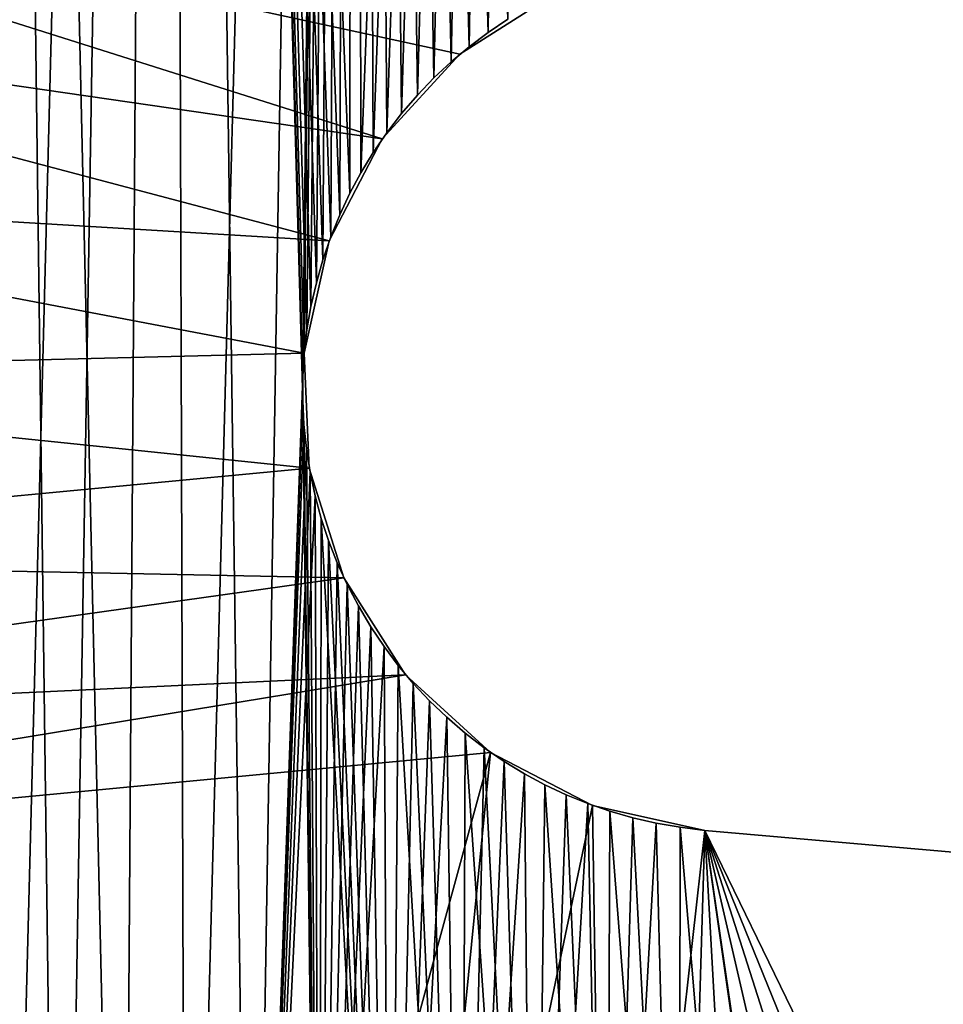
# Model space of a CAD drawing. Header units: millimetres. Extents: x -105 to 105, y -91 to 91.
# Tile 13 of 256: x -81.06 to -77.91, y -75.42 to -72.07. Entities that reach past the tile are written whole.
import ezdxf

# ---------------------------------------------------------------- set-up
doc = ezdxf.new("R2010")
doc.units = ezdxf.units.MM
doc.header["$LTSCALE"] = 22.850203
for name, color, linetype in [('611', 7, 'CONTINUOUS'), ('612', 7, 'CONTINUOUS'), ('657', 7, 'CONTINUOUS'), ('658', 7, 'CONTINUOUS'), ('823', 7, 'CONTINUOUS')]:
    doc.layers.add(name, color=color, linetype=linetype)

msp = doc.modelspace()

# ---------------------------------------------------------------- linework, layer by layer
at = {"layer": '611', "linetype": 'CONTINUOUS'}
for points in [[(-79.9178, -56.8504, 7.5), (-80.556, -56.9424, 7.5), (-79.9327, -72.657, 7.5), (-79.9178, -56.8504, 7.5)], [(-79.8949, -72.5869, 7.5), (-79.9178, -56.8504, 7.5), (-79.9327, -72.657, 7.5), (-79.8949, -72.5869, 7.5)], [(-79.394, -72.0644, 7.5), (-79.9178, -56.8504, 7.5), (-79.4619, -72.1096, 7.5), (-79.394, -72.0644, 7.5)], [(-79.4619, -72.1096, 7.5), (-79.9178, -56.8504, 7.5), (-79.5265, -72.1578, 7.5), (-79.4619, -72.1096, 7.5)], [(-79.5265, -72.1578, 7.5), (-79.9178, -56.8504, 7.5), (-79.5875, -72.209, 7.5), (-79.5265, -72.1578, 7.5)], [(-79.5875, -72.209, 7.5), (-79.9178, -56.8504, 7.5), (-79.6461, -72.2642, 7.5), (-79.5875, -72.209, 7.5)], [(-79.6461, -72.2642, 7.5), (-79.9178, -56.8504, 7.5), (-79.7024, -72.3233, 7.5), (-79.6461, -72.2642, 7.5)], [(-79.7024, -72.3233, 7.5), (-79.9178, -56.8504, 7.5), (-79.7559, -72.3856, 7.5), (-79.7024, -72.3233, 7.5)], [(-79.7559, -72.3856, 7.5), (-79.9178, -56.8504, 7.5), (-79.8061, -72.4507, 7.5), (-79.7559, -72.3856, 7.5)], [(-79.8061, -72.4507, 7.5), (-79.9178, -56.8504, 7.5), (-79.8526, -72.518, 7.5), (-79.8061, -72.4507, 7.5)], [(-79.8526, -72.518, 7.5), (-79.9178, -56.8504, 7.5), (-79.8949, -72.5869, 7.5), (-79.8526, -72.518, 7.5)], [(-81.1986, -57.0176, 7.5), (-80.7058, -78.4956, 7.5), (-80.556, -56.9424, 7.5), (-81.1986, -57.0176, 7.5)], [(-80.7058, -78.4956, 7.5), (-80.4898, -78.3634, 7.5), (-80.556, -56.9424, 7.5), (-80.7058, -78.4956, 7.5)], [(-80.4898, -78.3634, 7.5), (-80.2668, -78.2434, 7.5), (-80.556, -56.9424, 7.5), (-80.4898, -78.3634, 7.5)], [(-80.556, -56.9424, 7.5), (-80.2668, -78.2434, 7.5), (-80.0923, -73.3622, 7.5), (-80.556, -56.9424, 7.5)], [(-79.9327, -72.657, 7.5), (-80.556, -56.9424, 7.5), (-79.9667, -72.7298, 7.5), (-79.9327, -72.657, 7.5)], [(-79.9667, -72.7298, 7.5), (-80.556, -56.9424, 7.5), (-79.997, -72.8053, 7.5), (-79.9667, -72.7298, 7.5)], [(-79.997, -72.8053, 7.5), (-80.556, -56.9424, 7.5), (-80.0235, -72.883, 7.5), (-79.997, -72.8053, 7.5)], [(-80.0235, -72.883, 7.5), (-80.556, -56.9424, 7.5), (-80.046, -72.9621, 7.5), (-80.0235, -72.883, 7.5)], [(-80.046, -72.9621, 7.5), (-80.556, -56.9424, 7.5), (-80.0643, -73.0419, 7.5), (-80.046, -72.9621, 7.5)], [(-80.0643, -73.0419, 7.5), (-80.556, -56.9424, 7.5), (-80.0782, -73.1219, 7.5), (-80.0643, -73.0419, 7.5)], [(-80.0782, -73.1219, 7.5), (-80.556, -56.9424, 7.5), (-80.0875, -73.2013, 7.5), (-80.0782, -73.1219, 7.5)], [(-80.0875, -73.2013, 7.5), (-80.556, -56.9424, 7.5), (-80.0921, -73.2811, 7.5), (-80.0875, -73.2013, 7.5)], [(-80.0921, -73.2811, 7.5), (-80.556, -56.9424, 7.5), (-80.0923, -73.3622, 7.5), (-80.0921, -73.2811, 7.5)], [(-80.9168, -78.641, 7.5), (-80.7058, -78.4956, 7.5), (-81.1986, -57.0176, 7.5), (-80.9168, -78.641, 7.5)], [(-81.121, -78.7981, 7.5), (-80.9168, -78.641, 7.5), (-81.1986, -57.0176, 7.5), (-81.121, -78.7981, 7.5)], [(-80.2668, -78.2434, 7.5), (-80.0349, -78.1343, 7.5), (-80.0923, -73.3622, 7.5), (-80.2668, -78.2434, 7.5)], [(-80.0923, -73.3622, 7.5), (-80.0349, -78.1343, 7.5), (-80.0882, -73.444, 7.5), (-80.0923, -73.3622, 7.5)], [(-80.0882, -73.444, 7.5), (-80.0349, -78.1343, 7.5), (-80.0798, -73.5258, 7.5), (-80.0882, -73.444, 7.5)], [(-80.0798, -73.5258, 7.5), (-80.0349, -78.1343, 7.5), (-80.0672, -73.6069, 7.5), (-80.0798, -73.5258, 7.5)], [(-80.0672, -73.6069, 7.5), (-80.0349, -78.1343, 7.5), (-80.0504, -73.6866, 7.5), (-80.0672, -73.6069, 7.5)], [(-80.0504, -73.6866, 7.5), (-80.0349, -78.1343, 7.5), (-80.0296, -73.7641, 7.5), (-80.0504, -73.6866, 7.5)], [(-80.0349, -78.1343, 7.5), (-79.7963, -78.0371, 7.5), (-80.0296, -73.7641, 7.5), (-80.0349, -78.1343, 7.5)], [(-80.0296, -73.7641, 7.5), (-79.7963, -78.0371, 7.5), (-80.0045, -73.8397, 7.5), (-80.0296, -73.7641, 7.5)], [(-80.0045, -73.8397, 7.5), (-79.7963, -78.0371, 7.5), (-79.9748, -73.9149, 7.5), (-80.0045, -73.8397, 7.5)], [(-79.9748, -73.9149, 7.5), (-79.7963, -78.0371, 7.5), (-79.9407, -73.9893, 7.5), (-79.9748, -73.9149, 7.5)], [(-79.9407, -73.9893, 7.5), (-79.7963, -78.0371, 7.5), (-79.9026, -74.0621, 7.5), (-79.9407, -73.9893, 7.5)], [(-79.9026, -74.0621, 7.5), (-79.7963, -78.0371, 7.5), (-79.8608, -74.1328, 7.5), (-79.9026, -74.0621, 7.5)], [(-79.8608, -74.1328, 7.5), (-79.7963, -78.0371, 7.5), (-79.8156, -74.2007, 7.5), (-79.8608, -74.1328, 7.5)], [(-79.8156, -74.2007, 7.5), (-79.7963, -78.0371, 7.5), (-79.7674, -74.2653, 7.5), (-79.8156, -74.2007, 7.5)], [(-79.7963, -78.0371, 7.5), (-79.553, -77.9523, 7.5), (-79.7674, -74.2653, 7.5), (-79.7963, -78.0371, 7.5)], [(-79.7674, -74.2653, 7.5), (-79.553, -77.9523, 7.5), (-79.7162, -74.3263, 7.5), (-79.7674, -74.2653, 7.5)], [(-79.7162, -74.3263, 7.5), (-79.553, -77.9523, 7.5), (-79.661, -74.385, 7.5), (-79.7162, -74.3263, 7.5)], [(-79.661, -74.385, 7.5), (-79.553, -77.9523, 7.5), (-79.6019, -74.4413, 7.5), (-79.661, -74.385, 7.5)], [(-79.6019, -74.4413, 7.5), (-79.553, -77.9523, 7.5), (-79.5395, -74.4947, 7.5), (-79.6019, -74.4413, 7.5)], [(-79.553, -77.9523, 7.5), (-79.307, -77.8808, 7.5), (-79.5395, -74.4947, 7.5), (-79.553, -77.9523, 7.5)], [(-79.5395, -74.4947, 7.5), (-79.307, -77.8808, 7.5), (-79.4745, -74.5449, 7.5), (-79.5395, -74.4947, 7.5)], [(-79.4745, -74.5449, 7.5), (-79.307, -77.8808, 7.5), (-79.4072, -74.5914, 7.5), (-79.4745, -74.5449, 7.5)], [(-79.4072, -74.5914, 7.5), (-79.307, -77.8808, 7.5), (-79.3382, -74.6337, 7.5), (-79.4072, -74.5914, 7.5)], [(-79.3382, -74.6337, 7.5), (-79.307, -77.8808, 7.5), (-79.2682, -74.6715, 7.5), (-79.3382, -74.6337, 7.5)], [(-79.307, -77.8808, 7.5), (-79.0603, -77.8234, 7.5), (-79.2682, -74.6715, 7.5), (-79.307, -77.8808, 7.5)], [(-79.2682, -74.6715, 7.5), (-79.0603, -77.8234, 7.5), (-79.1965, -74.7052, 7.5), (-79.2682, -74.6715, 7.5)], [(-79.1965, -74.7052, 7.5), (-79.0603, -77.8234, 7.5), (-79.1227, -74.735, 7.5), (-79.1965, -74.7052, 7.5)], [(-79.1227, -74.735, 7.5), (-79.0603, -77.8234, 7.5), (-79.047, -74.761, 7.5), (-79.1227, -74.735, 7.5)], [(-79.0603, -77.8234, 7.5), (-78.8126, -77.7799, 7.5), (-79.047, -74.761, 7.5), (-79.0603, -77.8234, 7.5)], [(-79.047, -74.761, 7.5), (-78.8126, -77.7799, 7.5), (-78.9692, -74.7831, 7.5), (-79.047, -74.761, 7.5)], [(-78.9692, -74.7831, 7.5), (-78.8126, -77.7799, 7.5), (-78.8895, -74.8013, 7.5), (-78.9692, -74.7831, 7.5)], [(-78.8895, -74.8013, 7.5), (-78.8126, -77.7799, 7.5), (-78.8077, -74.8158, 7.5), (-78.8895, -74.8013, 7.5)], [(-78.8126, -77.7799, 7.5), (-78.5622, -77.7497, 7.5), (-78.8077, -74.8158, 7.5), (-78.8126, -77.7799, 7.5)], [(-78.8077, -74.8158, 7.5), (-78.5622, -77.7497, 7.5), (-78.7239, -74.8263, 7.5), (-78.8077, -74.8158, 7.5)], [(-77.5335, -77.7616, 7.5), (-77.2801, -77.799, 7.5), (-78.7239, -74.8263, 7.5), (-77.5335, -77.7616, 7.5)], [(-78.7239, -74.8263, 7.5), (-77.2801, -77.799, 7.5), (-77.2296, -74.957, 7.5), (-78.7239, -74.8263, 7.5)], [(-77.7947, -77.7387, 7.5), (-77.5335, -77.7616, 7.5), (-78.7239, -74.8263, 7.5), (-77.7947, -77.7387, 7.5)], [(-78.0532, -77.7291, 7.5), (-77.7947, -77.7387, 7.5), (-78.7239, -74.8263, 7.5), (-78.0532, -77.7291, 7.5)], [(-78.309, -77.7327, 7.5), (-78.0532, -77.7291, 7.5), (-78.7239, -74.8263, 7.5), (-78.309, -77.7327, 7.5)], [(-78.5622, -77.7497, 7.5), (-78.309, -77.7327, 7.5), (-78.7239, -74.8263, 7.5), (-78.5622, -77.7497, 7.5)]]:
    msp.add_3dface(points, dxfattribs=at)
at = {"layer": '612', "linetype": 'CONTINUOUS'}
for points in [[(-79.9178, -56.8504, 2.5), (-79.2842, -56.7418, 2.5), (-79.8949, -72.5869, 2.5), (-79.9178, -56.8504, 2.5)], [(-79.8949, -72.5869, 2.5), (-79.2842, -56.7418, 2.5), (-79.8526, -72.518, 2.5), (-79.8949, -72.5869, 2.5)], [(-79.8526, -72.518, 2.5), (-79.2842, -56.7418, 2.5), (-79.8061, -72.4507, 2.5), (-79.8526, -72.518, 2.5)], [(-79.8061, -72.4507, 2.5), (-79.2842, -56.7418, 2.5), (-79.7559, -72.3856, 2.5), (-79.8061, -72.4507, 2.5)], [(-79.7559, -72.3856, 2.5), (-79.2842, -56.7418, 2.5), (-79.7024, -72.3233, 2.5), (-79.7559, -72.3856, 2.5)], [(-79.7024, -72.3233, 2.5), (-79.2842, -56.7418, 2.5), (-79.6461, -72.2642, 2.5), (-79.7024, -72.3233, 2.5)], [(-79.6461, -72.2642, 2.5), (-79.2842, -56.7418, 2.5), (-79.5875, -72.209, 2.5), (-79.6461, -72.2642, 2.5)], [(-79.5875, -72.209, 2.5), (-79.2842, -56.7418, 2.5), (-79.5265, -72.1578, 2.5), (-79.5875, -72.209, 2.5)], [(-79.5265, -72.1578, 2.5), (-79.2842, -56.7418, 2.5), (-79.4619, -72.1096, 2.5), (-79.5265, -72.1578, 2.5)], [(-79.4619, -72.1096, 2.5), (-79.2842, -56.7418, 2.5), (-79.394, -72.0644, 2.5), (-79.4619, -72.1096, 2.5)], [(-80.556, -56.9424, 2.5), (-79.9178, -56.8504, 2.5), (-80.4898, -78.3634, 2.5), (-80.556, -56.9424, 2.5)], [(-80.4898, -78.3634, 2.5), (-79.9178, -56.8504, 2.5), (-80.2668, -78.2434, 2.5), (-80.4898, -78.3634, 2.5)], [(-80.2668, -78.2434, 2.5), (-79.9178, -56.8504, 2.5), (-80.0921, -73.2811, 2.5), (-80.2668, -78.2434, 2.5)], [(-80.0921, -73.2811, 2.5), (-79.9178, -56.8504, 2.5), (-80.0875, -73.2013, 2.5), (-80.0921, -73.2811, 2.5)], [(-80.0875, -73.2013, 2.5), (-79.9178, -56.8504, 2.5), (-80.0782, -73.1219, 2.5), (-80.0875, -73.2013, 2.5)], [(-80.0782, -73.1219, 2.5), (-79.9178, -56.8504, 2.5), (-80.0643, -73.0419, 2.5), (-80.0782, -73.1219, 2.5)], [(-80.0643, -73.0419, 2.5), (-79.9178, -56.8504, 2.5), (-80.046, -72.9621, 2.5), (-80.0643, -73.0419, 2.5)], [(-80.046, -72.9621, 2.5), (-79.9178, -56.8504, 2.5), (-80.0235, -72.883, 2.5), (-80.046, -72.9621, 2.5)], [(-80.0235, -72.883, 2.5), (-79.9178, -56.8504, 2.5), (-79.997, -72.8053, 2.5), (-80.0235, -72.883, 2.5)], [(-79.997, -72.8053, 2.5), (-79.9178, -56.8504, 2.5), (-79.9667, -72.7298, 2.5), (-79.997, -72.8053, 2.5)], [(-79.9667, -72.7298, 2.5), (-79.9178, -56.8504, 2.5), (-79.9327, -72.657, 2.5), (-79.9667, -72.7298, 2.5)], [(-79.9327, -72.657, 2.5), (-79.9178, -56.8504, 2.5), (-79.8949, -72.5869, 2.5), (-79.9327, -72.657, 2.5)], [(-81.1986, -57.0176, 2.5), (-80.556, -56.9424, 2.5), (-81.121, -78.7981, 2.5), (-81.1986, -57.0176, 2.5)], [(-81.121, -78.7981, 2.5), (-80.556, -56.9424, 2.5), (-80.9168, -78.641, 2.5), (-81.121, -78.7981, 2.5)], [(-80.9168, -78.641, 2.5), (-80.556, -56.9424, 2.5), (-80.7058, -78.4956, 2.5), (-80.9168, -78.641, 2.5)], [(-80.7058, -78.4956, 2.5), (-80.556, -56.9424, 2.5), (-80.4898, -78.3634, 2.5), (-80.7058, -78.4956, 2.5)], [(-80.0923, -73.3622, 2.5), (-80.2668, -78.2434, 2.5), (-80.0921, -73.2811, 2.5), (-80.0923, -73.3622, 2.5)], [(-80.0882, -73.444, 2.5), (-80.2668, -78.2434, 2.5), (-80.0923, -73.3622, 2.5), (-80.0882, -73.444, 2.5)], [(-80.0798, -73.5258, 2.5), (-80.2668, -78.2434, 2.5), (-80.0882, -73.444, 2.5), (-80.0798, -73.5258, 2.5)], [(-80.0672, -73.6069, 2.5), (-80.2668, -78.2434, 2.5), (-80.0798, -73.5258, 2.5), (-80.0672, -73.6069, 2.5)], [(-80.0504, -73.6866, 2.5), (-80.2668, -78.2434, 2.5), (-80.0672, -73.6069, 2.5), (-80.0504, -73.6866, 2.5)], [(-80.0349, -78.1343, 2.5), (-80.2668, -78.2434, 2.5), (-80.0504, -73.6866, 2.5), (-80.0349, -78.1343, 2.5)], [(-80.0296, -73.7641, 2.5), (-80.0349, -78.1343, 2.5), (-80.0504, -73.6866, 2.5), (-80.0296, -73.7641, 2.5)], [(-80.0045, -73.8397, 2.5), (-80.0349, -78.1343, 2.5), (-80.0296, -73.7641, 2.5), (-80.0045, -73.8397, 2.5)], [(-79.9748, -73.9149, 2.5), (-80.0349, -78.1343, 2.5), (-80.0045, -73.8397, 2.5), (-79.9748, -73.9149, 2.5)], [(-79.9407, -73.9893, 2.5), (-80.0349, -78.1343, 2.5), (-79.9748, -73.9149, 2.5), (-79.9407, -73.9893, 2.5)], [(-79.9026, -74.0621, 2.5), (-80.0349, -78.1343, 2.5), (-79.9407, -73.9893, 2.5), (-79.9026, -74.0621, 2.5)], [(-79.8608, -74.1328, 2.5), (-80.0349, -78.1343, 2.5), (-79.9026, -74.0621, 2.5), (-79.8608, -74.1328, 2.5)], [(-79.8156, -74.2007, 2.5), (-80.0349, -78.1343, 2.5), (-79.8608, -74.1328, 2.5), (-79.8156, -74.2007, 2.5)], [(-79.7963, -78.0371, 2.5), (-80.0349, -78.1343, 2.5), (-79.8156, -74.2007, 2.5), (-79.7963, -78.0371, 2.5)], [(-79.7674, -74.2653, 2.5), (-79.7963, -78.0371, 2.5), (-79.8156, -74.2007, 2.5), (-79.7674, -74.2653, 2.5)], [(-79.7162, -74.3263, 2.5), (-79.7963, -78.0371, 2.5), (-79.7674, -74.2653, 2.5), (-79.7162, -74.3263, 2.5)], [(-79.661, -74.385, 2.5), (-79.7963, -78.0371, 2.5), (-79.7162, -74.3263, 2.5), (-79.661, -74.385, 2.5)], [(-79.6019, -74.4413, 2.5), (-79.7963, -78.0371, 2.5), (-79.661, -74.385, 2.5), (-79.6019, -74.4413, 2.5)], [(-79.553, -77.9523, 2.5), (-79.7963, -78.0371, 2.5), (-79.6019, -74.4413, 2.5), (-79.553, -77.9523, 2.5)], [(-79.5395, -74.4947, 2.5), (-79.553, -77.9523, 2.5), (-79.6019, -74.4413, 2.5), (-79.5395, -74.4947, 2.5)], [(-79.4745, -74.5449, 2.5), (-79.553, -77.9523, 2.5), (-79.5395, -74.4947, 2.5), (-79.4745, -74.5449, 2.5)], [(-79.4072, -74.5914, 2.5), (-79.553, -77.9523, 2.5), (-79.4745, -74.5449, 2.5), (-79.4072, -74.5914, 2.5)], [(-79.3382, -74.6337, 2.5), (-79.553, -77.9523, 2.5), (-79.4072, -74.5914, 2.5), (-79.3382, -74.6337, 2.5)], [(-79.307, -77.8808, 2.5), (-79.553, -77.9523, 2.5), (-79.3382, -74.6337, 2.5), (-79.307, -77.8808, 2.5)], [(-79.2682, -74.6715, 2.5), (-79.307, -77.8808, 2.5), (-79.3382, -74.6337, 2.5), (-79.2682, -74.6715, 2.5)], [(-79.1965, -74.7052, 2.5), (-79.307, -77.8808, 2.5), (-79.2682, -74.6715, 2.5), (-79.1965, -74.7052, 2.5)], [(-79.1227, -74.735, 2.5), (-79.307, -77.8808, 2.5), (-79.1965, -74.7052, 2.5), (-79.1227, -74.735, 2.5)], [(-79.0603, -77.8234, 2.5), (-79.307, -77.8808, 2.5), (-79.1227, -74.735, 2.5), (-79.0603, -77.8234, 2.5)], [(-79.047, -74.761, 2.5), (-79.0603, -77.8234, 2.5), (-79.1227, -74.735, 2.5), (-79.047, -74.761, 2.5)], [(-78.9692, -74.7831, 2.5), (-79.0603, -77.8234, 2.5), (-79.047, -74.761, 2.5), (-78.9692, -74.7831, 2.5)], [(-78.8895, -74.8013, 2.5), (-79.0603, -77.8234, 2.5), (-78.9692, -74.7831, 2.5), (-78.8895, -74.8013, 2.5)], [(-78.8126, -77.7799, 2.5), (-79.0603, -77.8234, 2.5), (-78.8895, -74.8013, 2.5), (-78.8126, -77.7799, 2.5)], [(-78.8077, -74.8158, 2.5), (-78.8126, -77.7799, 2.5), (-78.8895, -74.8013, 2.5), (-78.8077, -74.8158, 2.5)], [(-78.7239, -74.8263, 2.5), (-78.8126, -77.7799, 2.5), (-78.8077, -74.8158, 2.5), (-78.7239, -74.8263, 2.5)], [(-78.5622, -77.7497, 2.5), (-78.8126, -77.7799, 2.5), (-78.7239, -74.8263, 2.5), (-78.5622, -77.7497, 2.5)], [(-77.2296, -74.957, 2.5), (-78.5622, -77.7497, 2.5), (-78.7239, -74.8263, 2.5), (-77.2296, -74.957, 2.5)], [(-78.309, -77.7327, 2.5), (-78.5622, -77.7497, 2.5), (-77.2296, -74.957, 2.5), (-78.309, -77.7327, 2.5)], [(-78.0532, -77.7291, 2.5), (-78.309, -77.7327, 2.5), (-77.2296, -74.957, 2.5), (-78.0532, -77.7291, 2.5)], [(-77.7947, -77.7387, 2.5), (-78.0532, -77.7291, 2.5), (-77.2296, -74.957, 2.5), (-77.7947, -77.7387, 2.5)]]:
    msp.add_3dface(points, dxfattribs=at)
at = {"layer": '657', "linetype": 'CONTINUOUS'}
for points in [[(-78.7239, -74.8263, 7.5), (-77.2296, -74.957, 7.5), (-77.2296, -74.957, 2.5), (-78.7239, -74.8263, 7.5)], [(-78.7239, -74.8263, 7.5), (-77.2296, -74.957, 2.5), (-78.7239, -74.8263, 2.5), (-78.7239, -74.8263, 7.5)]]:
    msp.add_3dface(points, dxfattribs=at)
at = {"layer": '658', "linetype": 'CONTINUOUS'}
for points in [[(-79.394, -72.0644, 7.5), (-79.4619, -72.1096, 7.5), (-79.394, -72.0644, 2.5), (-79.394, -72.0644, 7.5)], [(-79.4619, -72.1096, 7.5), (-79.4619, -72.1096, 2.5), (-79.394, -72.0644, 2.5), (-79.4619, -72.1096, 7.5)], [(-79.4619, -72.1096, 7.5), (-79.5265, -72.1578, 7.5), (-79.4619, -72.1096, 2.5), (-79.4619, -72.1096, 7.5)], [(-79.5265, -72.1578, 7.5), (-79.5265, -72.1578, 2.5), (-79.4619, -72.1096, 2.5), (-79.5265, -72.1578, 7.5)], [(-79.5265, -72.1578, 7.5), (-79.5875, -72.209, 7.5), (-79.5265, -72.1578, 2.5), (-79.5265, -72.1578, 7.5)], [(-79.5875, -72.209, 7.5), (-79.5875, -72.209, 2.5), (-79.5265, -72.1578, 2.5), (-79.5875, -72.209, 7.5)], [(-79.5875, -72.209, 7.5), (-79.6461, -72.2642, 7.5), (-79.5875, -72.209, 2.5), (-79.5875, -72.209, 7.5)], [(-79.6461, -72.2642, 7.5), (-79.6461, -72.2642, 2.5), (-79.5875, -72.209, 2.5), (-79.6461, -72.2642, 7.5)], [(-79.6461, -72.2642, 7.5), (-79.7024, -72.3233, 7.5), (-79.6461, -72.2642, 2.5), (-79.6461, -72.2642, 7.5)], [(-79.7024, -72.3233, 7.5), (-79.7024, -72.3233, 2.5), (-79.6461, -72.2642, 2.5), (-79.7024, -72.3233, 7.5)], [(-79.7024, -72.3233, 7.5), (-79.7559, -72.3856, 7.5), (-79.7024, -72.3233, 2.5), (-79.7024, -72.3233, 7.5)], [(-79.7559, -72.3856, 7.5), (-79.7559, -72.3856, 2.5), (-79.7024, -72.3233, 2.5), (-79.7559, -72.3856, 7.5)], [(-79.7559, -72.3856, 7.5), (-79.8061, -72.4507, 7.5), (-79.7559, -72.3856, 2.5), (-79.7559, -72.3856, 7.5)], [(-79.8061, -72.4507, 7.5), (-79.8061, -72.4507, 2.5), (-79.7559, -72.3856, 2.5), (-79.8061, -72.4507, 7.5)], [(-79.8061, -72.4507, 7.5), (-79.8526, -72.518, 7.5), (-79.8061, -72.4507, 2.5), (-79.8061, -72.4507, 7.5)], [(-79.8526, -72.518, 7.5), (-79.8526, -72.518, 2.5), (-79.8061, -72.4507, 2.5), (-79.8526, -72.518, 7.5)], [(-79.8526, -72.518, 7.5), (-79.8949, -72.5869, 7.5), (-79.8526, -72.518, 2.5), (-79.8526, -72.518, 7.5)], [(-79.8949, -72.5869, 7.5), (-79.8949, -72.5869, 2.5), (-79.8526, -72.518, 2.5), (-79.8949, -72.5869, 7.5)], [(-79.8949, -72.5869, 7.5), (-79.9327, -72.657, 7.5), (-79.8949, -72.5869, 2.5), (-79.8949, -72.5869, 7.5)], [(-79.9327, -72.657, 7.5), (-79.9327, -72.657, 2.5), (-79.8949, -72.5869, 2.5), (-79.9327, -72.657, 7.5)], [(-79.9327, -72.657, 7.5), (-79.9667, -72.7298, 7.5), (-79.9327, -72.657, 2.5), (-79.9327, -72.657, 7.5)], [(-79.9667, -72.7298, 7.5), (-79.9667, -72.7298, 2.5), (-79.9327, -72.657, 2.5), (-79.9667, -72.7298, 7.5)], [(-79.9667, -72.7298, 7.5), (-79.997, -72.8053, 7.5), (-79.9667, -72.7298, 2.5), (-79.9667, -72.7298, 7.5)], [(-79.997, -72.8053, 7.5), (-79.997, -72.8053, 2.5), (-79.9667, -72.7298, 2.5), (-79.997, -72.8053, 7.5)], [(-79.997, -72.8053, 7.5), (-80.0235, -72.883, 7.5), (-79.997, -72.8053, 2.5), (-79.997, -72.8053, 7.5)], [(-80.0235, -72.883, 7.5), (-80.0235, -72.883, 2.5), (-79.997, -72.8053, 2.5), (-80.0235, -72.883, 7.5)], [(-80.0235, -72.883, 7.5), (-80.046, -72.9621, 7.5), (-80.0235, -72.883, 2.5), (-80.0235, -72.883, 7.5)], [(-80.046, -72.9621, 7.5), (-80.046, -72.9621, 2.5), (-80.0235, -72.883, 2.5), (-80.046, -72.9621, 7.5)], [(-80.046, -72.9621, 7.5), (-80.0643, -73.0419, 7.5), (-80.046, -72.9621, 2.5), (-80.046, -72.9621, 7.5)], [(-80.0643, -73.0419, 7.5), (-80.0643, -73.0419, 2.5), (-80.046, -72.9621, 2.5), (-80.0643, -73.0419, 7.5)], [(-80.0643, -73.0419, 7.5), (-80.0782, -73.1219, 7.5), (-80.0643, -73.0419, 2.5), (-80.0643, -73.0419, 7.5)], [(-80.0782, -73.1219, 7.5), (-80.0782, -73.1219, 2.5), (-80.0643, -73.0419, 2.5), (-80.0782, -73.1219, 7.5)], [(-80.0782, -73.1219, 7.5), (-80.0875, -73.2013, 7.5), (-80.0782, -73.1219, 2.5), (-80.0782, -73.1219, 7.5)], [(-80.0875, -73.2013, 7.5), (-80.0875, -73.2013, 2.5), (-80.0782, -73.1219, 2.5), (-80.0875, -73.2013, 7.5)], [(-80.0875, -73.2013, 7.5), (-80.0921, -73.2811, 7.5), (-80.0875, -73.2013, 2.5), (-80.0875, -73.2013, 7.5)], [(-80.0921, -73.2811, 7.5), (-80.0921, -73.2811, 2.5), (-80.0875, -73.2013, 2.5), (-80.0921, -73.2811, 7.5)], [(-80.0921, -73.2811, 7.5), (-80.0923, -73.3622, 7.5), (-80.0921, -73.2811, 2.5), (-80.0921, -73.2811, 7.5)], [(-80.0923, -73.3622, 7.5), (-80.0923, -73.3622, 2.5), (-80.0921, -73.2811, 2.5), (-80.0923, -73.3622, 7.5)], [(-80.0923, -73.3622, 7.5), (-80.0882, -73.444, 7.5), (-80.0923, -73.3622, 2.5), (-80.0923, -73.3622, 7.5)], [(-80.0882, -73.444, 7.5), (-80.0882, -73.444, 2.5), (-80.0923, -73.3622, 2.5), (-80.0882, -73.444, 7.5)], [(-80.0882, -73.444, 7.5), (-80.0798, -73.5258, 7.5), (-80.0882, -73.444, 2.5), (-80.0882, -73.444, 7.5)], [(-80.0798, -73.5258, 7.5), (-80.0798, -73.5258, 2.5), (-80.0882, -73.444, 2.5), (-80.0798, -73.5258, 7.5)], [(-80.0798, -73.5258, 7.5), (-80.0672, -73.6069, 7.5), (-80.0798, -73.5258, 2.5), (-80.0798, -73.5258, 7.5)], [(-80.0672, -73.6069, 7.5), (-80.0672, -73.6069, 2.5), (-80.0798, -73.5258, 2.5), (-80.0672, -73.6069, 7.5)], [(-80.0672, -73.6069, 7.5), (-80.0504, -73.6866, 7.5), (-80.0672, -73.6069, 2.5), (-80.0672, -73.6069, 7.5)], [(-80.0504, -73.6866, 7.5), (-80.0504, -73.6866, 2.5), (-80.0672, -73.6069, 2.5), (-80.0504, -73.6866, 7.5)], [(-80.0504, -73.6866, 7.5), (-80.0296, -73.7641, 7.5), (-80.0504, -73.6866, 2.5), (-80.0504, -73.6866, 7.5)], [(-80.0296, -73.7641, 7.5), (-80.0296, -73.7641, 2.5), (-80.0504, -73.6866, 2.5), (-80.0296, -73.7641, 7.5)], [(-80.0296, -73.7641, 7.5), (-80.0045, -73.8397, 7.5), (-80.0296, -73.7641, 2.5), (-80.0296, -73.7641, 7.5)], [(-80.0045, -73.8397, 7.5), (-80.0045, -73.8397, 2.5), (-80.0296, -73.7641, 2.5), (-80.0045, -73.8397, 7.5)], [(-80.0045, -73.8397, 7.5), (-79.9748, -73.9149, 7.5), (-80.0045, -73.8397, 2.5), (-80.0045, -73.8397, 7.5)], [(-79.9748, -73.9149, 7.5), (-79.9748, -73.9149, 2.5), (-80.0045, -73.8397, 2.5), (-79.9748, -73.9149, 7.5)], [(-79.9748, -73.9149, 7.5), (-79.9407, -73.9893, 7.5), (-79.9748, -73.9149, 2.5), (-79.9748, -73.9149, 7.5)], [(-79.9407, -73.9893, 7.5), (-79.9407, -73.9893, 2.5), (-79.9748, -73.9149, 2.5), (-79.9407, -73.9893, 7.5)], [(-79.9407, -73.9893, 7.5), (-79.9026, -74.0621, 7.5), (-79.9407, -73.9893, 2.5), (-79.9407, -73.9893, 7.5)], [(-79.9026, -74.0621, 7.5), (-79.9026, -74.0621, 2.5), (-79.9407, -73.9893, 2.5), (-79.9026, -74.0621, 7.5)], [(-79.9026, -74.0621, 7.5), (-79.8608, -74.1328, 7.5), (-79.9026, -74.0621, 2.5), (-79.9026, -74.0621, 7.5)], [(-79.8608, -74.1328, 7.5), (-79.8608, -74.1328, 2.5), (-79.9026, -74.0621, 2.5), (-79.8608, -74.1328, 7.5)], [(-79.8608, -74.1328, 7.5), (-79.8156, -74.2007, 7.5), (-79.8608, -74.1328, 2.5), (-79.8608, -74.1328, 7.5)], [(-79.8156, -74.2007, 7.5), (-79.8156, -74.2007, 2.5), (-79.8608, -74.1328, 2.5), (-79.8156, -74.2007, 7.5)], [(-79.8156, -74.2007, 7.5), (-79.7674, -74.2653, 7.5), (-79.8156, -74.2007, 2.5), (-79.8156, -74.2007, 7.5)], [(-79.7674, -74.2653, 7.5), (-79.7674, -74.2653, 2.5), (-79.8156, -74.2007, 2.5), (-79.7674, -74.2653, 7.5)], [(-79.7674, -74.2653, 7.5), (-79.7162, -74.3263, 7.5), (-79.7674, -74.2653, 2.5), (-79.7674, -74.2653, 7.5)], [(-79.7162, -74.3263, 7.5), (-79.7162, -74.3263, 2.5), (-79.7674, -74.2653, 2.5), (-79.7162, -74.3263, 7.5)], [(-79.7162, -74.3263, 7.5), (-79.661, -74.385, 7.5), (-79.7162, -74.3263, 2.5), (-79.7162, -74.3263, 7.5)], [(-79.661, -74.385, 7.5), (-79.661, -74.385, 2.5), (-79.7162, -74.3263, 2.5), (-79.661, -74.385, 7.5)], [(-79.661, -74.385, 7.5), (-79.6019, -74.4413, 7.5), (-79.661, -74.385, 2.5), (-79.661, -74.385, 7.5)], [(-79.6019, -74.4413, 7.5), (-79.6019, -74.4413, 2.5), (-79.661, -74.385, 2.5), (-79.6019, -74.4413, 7.5)], [(-79.6019, -74.4413, 7.5), (-79.5395, -74.4947, 7.5), (-79.6019, -74.4413, 2.5), (-79.6019, -74.4413, 7.5)], [(-79.5395, -74.4947, 7.5), (-79.5395, -74.4947, 2.5), (-79.6019, -74.4413, 2.5), (-79.5395, -74.4947, 7.5)], [(-79.5395, -74.4947, 7.5), (-79.4745, -74.5449, 7.5), (-79.5395, -74.4947, 2.5), (-79.5395, -74.4947, 7.5)], [(-79.4745, -74.5449, 7.5), (-79.4745, -74.5449, 2.5), (-79.5395, -74.4947, 2.5), (-79.4745, -74.5449, 7.5)], [(-79.4745, -74.5449, 7.5), (-79.4072, -74.5914, 7.5), (-79.4745, -74.5449, 2.5), (-79.4745, -74.5449, 7.5)], [(-79.4072, -74.5914, 7.5), (-79.4072, -74.5914, 2.5), (-79.4745, -74.5449, 2.5), (-79.4072, -74.5914, 7.5)], [(-79.4072, -74.5914, 7.5), (-79.3382, -74.6337, 7.5), (-79.4072, -74.5914, 2.5), (-79.4072, -74.5914, 7.5)], [(-79.3382, -74.6337, 7.5), (-79.3382, -74.6337, 2.5), (-79.4072, -74.5914, 2.5), (-79.3382, -74.6337, 7.5)], [(-79.3382, -74.6337, 7.5), (-79.2682, -74.6715, 7.5), (-79.3382, -74.6337, 2.5), (-79.3382, -74.6337, 7.5)], [(-79.2682, -74.6715, 7.5), (-79.2682, -74.6715, 2.5), (-79.3382, -74.6337, 2.5), (-79.2682, -74.6715, 7.5)], [(-79.2682, -74.6715, 7.5), (-79.1965, -74.7052, 7.5), (-79.2682, -74.6715, 2.5), (-79.2682, -74.6715, 7.5)], [(-79.1965, -74.7052, 7.5), (-79.1965, -74.7052, 2.5), (-79.2682, -74.6715, 2.5), (-79.1965, -74.7052, 7.5)], [(-79.1965, -74.7052, 7.5), (-79.1227, -74.735, 7.5), (-79.1965, -74.7052, 2.5), (-79.1965, -74.7052, 7.5)], [(-79.1227, -74.735, 7.5), (-79.1227, -74.735, 2.5), (-79.1965, -74.7052, 2.5), (-79.1227, -74.735, 7.5)], [(-79.1227, -74.735, 7.5), (-79.047, -74.761, 7.5), (-79.1227, -74.735, 2.5), (-79.1227, -74.735, 7.5)], [(-79.047, -74.761, 7.5), (-79.047, -74.761, 2.5), (-79.1227, -74.735, 2.5), (-79.047, -74.761, 7.5)], [(-79.047, -74.761, 7.5), (-78.9692, -74.7831, 7.5), (-79.047, -74.761, 2.5), (-79.047, -74.761, 7.5)], [(-78.9692, -74.7831, 7.5), (-78.9692, -74.7831, 2.5), (-79.047, -74.761, 2.5), (-78.9692, -74.7831, 7.5)], [(-78.9692, -74.7831, 7.5), (-78.8895, -74.8013, 7.5), (-78.9692, -74.7831, 2.5), (-78.9692, -74.7831, 7.5)], [(-78.8895, -74.8013, 7.5), (-78.8895, -74.8013, 2.5), (-78.9692, -74.7831, 2.5), (-78.8895, -74.8013, 7.5)], [(-78.8895, -74.8013, 7.5), (-78.8077, -74.8158, 7.5), (-78.8895, -74.8013, 2.5), (-78.8895, -74.8013, 7.5)], [(-78.8077, -74.8158, 7.5), (-78.8077, -74.8158, 2.5), (-78.8895, -74.8013, 2.5), (-78.8077, -74.8158, 7.5)], [(-78.8077, -74.8158, 7.5), (-78.7239, -74.8263, 7.5), (-78.8077, -74.8158, 2.5), (-78.8077, -74.8158, 7.5)], [(-78.7239, -74.8263, 7.5), (-78.7239, -74.8263, 2.5), (-78.8077, -74.8158, 2.5), (-78.7239, -74.8263, 7.5)]]:
    msp.add_3dface(points, dxfattribs=at)
at = {"layer": '823', "linetype": 'CONTINUOUS'}
for points in [[(-79.8219, -72.4716, 2.5), (-83.1223, -71.9916, 2.5), (-83.2991, -71.3704, 2.5), (-79.8219, -72.4716, 2.5)], [(-79.8219, -72.4716, 2.5), (-83.2991, -71.3704, 2.5), (-79.5574, -72.1829, 2.5), (-79.8219, -72.4716, 2.5)], [(-79.5574, -72.1829, 2.5), (-83.2991, -71.3704, 2.5), (-79.2271, -71.9725, 2.5), (-79.5574, -72.1829, 2.5)], [(-83.1223, -71.9916, 7.5), (-79.8219, -72.4716, 7.5), (-83.2991, -71.3704, 7.5), (-83.1223, -71.9916, 7.5)], [(-83.2991, -71.3704, 7.5), (-79.8219, -72.4716, 7.5), (-79.5574, -72.1829, 7.5), (-83.2991, -71.3704, 7.5)], [(-83.2991, -71.3704, 7.5), (-79.5574, -72.1829, 7.5), (-79.2271, -71.9725, 7.5), (-83.2991, -71.3704, 7.5)], [(-79.5574, -72.1829, 7.5), (-79.5574, -72.1829, 2.5), (-79.2271, -71.9725, 7.5), (-79.5574, -72.1829, 7.5)], [(-79.2271, -71.9725, 7.5), (-79.5574, -72.1829, 2.5), (-79.2271, -71.9725, 2.5), (-79.2271, -71.9725, 7.5)], [(-80.0027, -72.819, 2.5), (-83.0627, -72.6348, 2.5), (-83.1223, -71.9916, 2.5), (-80.0027, -72.819, 2.5)], [(-80.0027, -72.819, 2.5), (-83.1223, -71.9916, 2.5), (-79.8219, -72.4716, 2.5), (-80.0027, -72.819, 2.5)], [(-83.0627, -72.6348, 7.5), (-80.0027, -72.819, 7.5), (-83.1223, -71.9916, 7.5), (-83.0627, -72.6348, 7.5)], [(-83.1223, -71.9916, 7.5), (-80.0027, -72.819, 7.5), (-79.8219, -72.4716, 7.5), (-83.1223, -71.9916, 7.5)], [(-79.8219, -72.4716, 7.5), (-79.8219, -72.4716, 2.5), (-79.5574, -72.1829, 7.5), (-79.8219, -72.4716, 7.5)], [(-79.5574, -72.1829, 7.5), (-79.8219, -72.4716, 2.5), (-79.5574, -72.1829, 2.5), (-79.5574, -72.1829, 7.5)], [(-80.0027, -72.819, 7.5), (-80.0027, -72.819, 2.5), (-79.8219, -72.4716, 7.5), (-80.0027, -72.819, 7.5)], [(-79.8219, -72.4716, 7.5), (-80.0027, -72.819, 2.5), (-79.8219, -72.4716, 2.5), (-79.8219, -72.4716, 7.5)], [(-80.0875, -73.2013, 2.5), (-83.1223, -73.2779, 2.5), (-83.0627, -72.6348, 2.5), (-80.0875, -73.2013, 2.5)], [(-83.1223, -73.2779, 7.5), (-80.0875, -73.2013, 7.5), (-83.0627, -72.6348, 7.5), (-83.1223, -73.2779, 7.5)], [(-80.0875, -73.2013, 2.5), (-83.0627, -72.6348, 2.5), (-80.0027, -72.819, 2.5), (-80.0875, -73.2013, 2.5)], [(-83.0627, -72.6348, 7.5), (-80.0875, -73.2013, 7.5), (-80.0027, -72.819, 7.5), (-83.0627, -72.6348, 7.5)], [(-80.0875, -73.2013, 7.5), (-80.0875, -73.2013, 2.5), (-80.0027, -72.819, 7.5), (-80.0875, -73.2013, 7.5)], [(-80.0027, -72.819, 7.5), (-80.0875, -73.2013, 2.5), (-80.0027, -72.819, 2.5), (-80.0027, -72.819, 7.5)], [(-80.0704, -73.5925, 2.5), (-83.1223, -73.2779, 2.5), (-80.0875, -73.2013, 2.5), (-80.0704, -73.5925, 2.5)], [(-83.1223, -73.2779, 7.5), (-80.0704, -73.5925, 7.5), (-80.0875, -73.2013, 7.5), (-83.1223, -73.2779, 7.5)], [(-80.0704, -73.5925, 7.5), (-80.0704, -73.5925, 2.5), (-80.0875, -73.2013, 7.5), (-80.0704, -73.5925, 7.5)], [(-80.0875, -73.2013, 7.5), (-80.0704, -73.5925, 2.5), (-80.0875, -73.2013, 2.5), (-80.0875, -73.2013, 7.5)], [(-80.0704, -73.5925, 2.5), (-83.2991, -73.8991, 2.5), (-83.1223, -73.2779, 2.5), (-80.0704, -73.5925, 2.5)], [(-83.2991, -73.8991, 7.5), (-80.0704, -73.5925, 7.5), (-83.1223, -73.2779, 7.5), (-83.2991, -73.8991, 7.5)], [(-79.9526, -73.9659, 2.5), (-83.2991, -73.8991, 2.5), (-80.0704, -73.5925, 2.5), (-79.9526, -73.9659, 2.5)], [(-83.2991, -73.8991, 7.5), (-79.9526, -73.9659, 7.5), (-80.0704, -73.5925, 7.5), (-83.2991, -73.8991, 7.5)], [(-79.9526, -73.9659, 7.5), (-79.9526, -73.9659, 2.5), (-80.0704, -73.5925, 7.5), (-79.9526, -73.9659, 7.5)], [(-80.0704, -73.5925, 7.5), (-79.9526, -73.9659, 2.5), (-80.0704, -73.5925, 2.5), (-80.0704, -73.5925, 7.5)], [(-79.9526, -73.9659, 2.5), (-83.587, -74.4773, 2.5), (-83.2991, -73.8991, 2.5), (-79.9526, -73.9659, 2.5)], [(-83.587, -74.4773, 7.5), (-79.9526, -73.9659, 7.5), (-83.2991, -73.8991, 7.5), (-83.587, -74.4773, 7.5)], [(-79.7422, -74.2962, 2.5), (-83.587, -74.4773, 2.5), (-79.9526, -73.9659, 2.5), (-79.7422, -74.2962, 2.5)], [(-83.587, -74.4773, 7.5), (-79.7422, -74.2962, 7.5), (-79.9526, -73.9659, 7.5), (-83.587, -74.4773, 7.5)], [(-79.7422, -74.2962, 7.5), (-79.7422, -74.2962, 2.5), (-79.9526, -73.9659, 7.5), (-79.7422, -74.2962, 7.5)], [(-79.9526, -73.9659, 7.5), (-79.7422, -74.2962, 2.5), (-79.9526, -73.9659, 2.5), (-79.9526, -73.9659, 7.5)], [(-79.4535, -74.5607, 2.5), (-83.9762, -74.9927, 2.5), (-79.7422, -74.2962, 2.5), (-79.4535, -74.5607, 2.5)], [(-79.7422, -74.2962, 2.5), (-83.9762, -74.9927, 2.5), (-83.587, -74.4773, 2.5), (-79.7422, -74.2962, 2.5)], [(-79.4535, -74.5607, 7.5), (-79.7422, -74.2962, 7.5), (-83.9762, -74.9927, 7.5), (-79.4535, -74.5607, 7.5)], [(-83.9762, -74.9927, 7.5), (-79.7422, -74.2962, 7.5), (-83.587, -74.4773, 7.5), (-83.9762, -74.9927, 7.5)], [(-79.4535, -74.5607, 7.5), (-79.4535, -74.5607, 2.5), (-79.7422, -74.2962, 7.5), (-79.4535, -74.5607, 7.5)], [(-79.7422, -74.2962, 7.5), (-79.4535, -74.5607, 2.5), (-79.7422, -74.2962, 2.5), (-79.7422, -74.2962, 7.5)], [(-79.4535, -74.5607, 2.5), (-80.4898, -78.3634, 2.5), (-83.9762, -74.9927, 2.5), (-79.4535, -74.5607, 2.5)], [(-80.4898, -78.3634, 7.5), (-79.4535, -74.5607, 7.5), (-83.9762, -74.9927, 7.5), (-80.4898, -78.3634, 7.5)], [(-79.4535, -74.5607, 2.5), (-79.7967, -78.036, 2.5), (-80.4898, -78.3634, 2.5), (-79.4535, -74.5607, 2.5)], [(-79.7967, -78.036, 7.5), (-79.4535, -74.5607, 7.5), (-80.4898, -78.3634, 7.5), (-79.7967, -78.036, 7.5)], [(-79.1062, -74.7415, 2.5), (-79.7967, -78.036, 2.5), (-79.4535, -74.5607, 2.5), (-79.1062, -74.7415, 2.5)], [(-79.7967, -78.036, 7.5), (-79.1062, -74.7415, 7.5), (-79.4535, -74.5607, 7.5), (-79.7967, -78.036, 7.5)], [(-79.1062, -74.7415, 7.5), (-79.1062, -74.7415, 2.5), (-79.4535, -74.5607, 7.5), (-79.1062, -74.7415, 7.5)], [(-79.4535, -74.5607, 7.5), (-79.1062, -74.7415, 2.5), (-79.4535, -74.5607, 2.5), (-79.4535, -74.5607, 7.5)], [(-79.1062, -74.7415, 2.5), (-79.0603, -77.8234, 2.5), (-79.7967, -78.036, 2.5), (-79.1062, -74.7415, 2.5)], [(-79.0603, -77.8234, 7.5), (-79.1062, -74.7415, 7.5), (-79.7967, -78.036, 7.5), (-79.0603, -77.8234, 7.5)], [(-78.7239, -74.8263, 2.5), (-79.0603, -77.8234, 2.5), (-79.1062, -74.7415, 2.5), (-78.7239, -74.8263, 2.5)], [(-78.7239, -74.8263, 7.5), (-78.7239, -74.8263, 2.5), (-79.1062, -74.7415, 7.5), (-78.7239, -74.8263, 7.5)], [(-79.1062, -74.7415, 7.5), (-78.7239, -74.8263, 2.5), (-79.1062, -74.7415, 2.5), (-79.1062, -74.7415, 7.5)], [(-79.0603, -77.8234, 7.5), (-78.7239, -74.8263, 7.5), (-79.1062, -74.7415, 7.5), (-79.0603, -77.8234, 7.5)], [(-78.7239, -74.8263, 2.5), (-78.2994, -77.7312, 2.5), (-79.0603, -77.8234, 2.5), (-78.7239, -74.8263, 2.5)], [(-78.2994, -77.7312, 7.5), (-78.7239, -74.8263, 7.5), (-79.0603, -77.8234, 7.5), (-78.2994, -77.7312, 7.5)], [(-77.2296, -74.957, 2.5), (-78.2994, -77.7312, 2.5), (-78.7239, -74.8263, 2.5), (-77.2296, -74.957, 2.5)], [(-77.2296, -74.957, 2.5), (-78.7239, -74.8263, 2.5), (-77.2296, -74.957, 7.5), (-77.2296, -74.957, 2.5)], [(-77.2296, -74.957, 7.5), (-78.7239, -74.8263, 2.5), (-78.7239, -74.8263, 7.5), (-77.2296, -74.957, 7.5)], [(-78.7239, -74.8263, 7.5), (-78.2994, -77.7312, 7.5), (-77.2296, -74.957, 7.5), (-78.7239, -74.8263, 7.5)], [(-77.2296, -74.957, 2.5), (-77.5335, -77.7616, 2.5), (-78.2994, -77.7312, 2.5), (-77.2296, -74.957, 2.5)], [(-77.2296, -74.957, 7.5), (-78.2994, -77.7312, 7.5), (-77.5335, -77.7616, 7.5), (-77.2296, -74.957, 7.5)], [(-83.9762, -74.9927, 2.5), (-80.4898, -78.3634, 2.5), (-84.4535, -75.4278, 2.5), (-83.9762, -74.9927, 2.5)], [(-80.4898, -78.3634, 7.5), (-83.9762, -74.9927, 7.5), (-84.4535, -75.4278, 7.5), (-80.4898, -78.3634, 7.5)]]:
    msp.add_3dface(points, dxfattribs=at)

doc.saveas('drawing.dxf')
